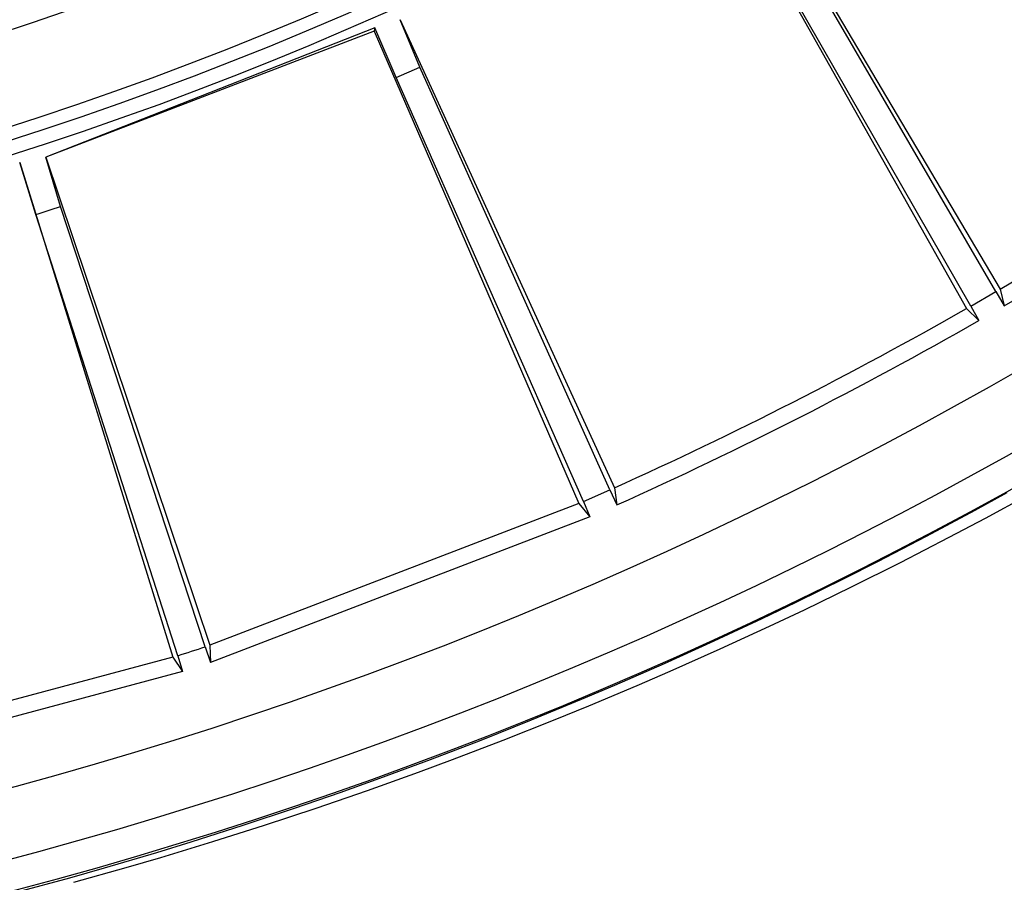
# Model space of a CAD drawing. Header units: millimetres. Extents: x -563 to -60, y -163 to 550.
# Tile 17 of 40: x -248 to -211, y -106 to -74. Entities that reach past the tile are written whole.
import ezdxf

# ---------------------------------------------------------------- set-up
doc = ezdxf.new("R2010")
doc.units = ezdxf.units.MM

# ---------------------------------------------------------------- blocks, each defined once
blk = doc.blocks.new('Stufenlinse__18', base_point=(-427.129, -85.347))
at = {"color": 7, "linetype": 'Continuous'}
blk.add_circle((-290.129, 51.653), 132.472, dxfattribs=at)
at = {"color": 1, "linetype": 'Continuous'}
for radius, start, end in [(130.01, 135, 315), (130.01, 135, 315), (129.164, 225, 45), (129.164, 225, 45), (126.604, 135, 315), (126.604, 135, 315), (125.852, 135, 292.82609), (135.963, 228.91164, 311.08836), (136.456, 228.91164, 311.08836)]:
    blk.add_arc((-290.129, 51.653), radius, start, end, dxfattribs=at)
at = {"color": 7, "linetype": 'Continuous'}
blk.add_arc((-290.129, 51.653), 137, 229.00569, 310.99431, dxfattribs=at)
blk = doc.blocks.new('Kalibbriereinheit__19', base_point=(-427.129, -85.347))
blk.add_blockref('Stufenlinse__18', (-427.129, -85.347))
blk = doc.blocks.new('Elektronikeinheit_kpl___20', base_point=(-427.129, -85.347))
blk.add_blockref('Kalibbriereinheit__19', (-427.129, -85.347))
blk = doc.blocks.new('Frontteil__27', base_point=(-456.747, -152.348))
at = {"color": 1, "linetype": 'Continuous'}
for p, q in [((-211.944, -92.324), (-210.724, -91.654)), ((-209.872, -91.715), (-211.565, -92.634)), ((-213.78, -93.307), (-211.944, -92.324)), ((-211.565, -92.634), (-212.932, -93.358)), ((-215.623, -94.264), (-213.78, -93.307)), ((-212.932, -93.358), (-214.778, -94.31)), ((-216.876, -94.899), (-215.623, -94.264)), ((-214.778, -94.31), (-216.632, -95.237)), ((-218.711, -95.803), (-216.876, -94.899)), ((-216.632, -95.237), (-218.418, -96.104)), ((-220.008, -96.426), (-218.711, -95.803)), ((-218.418, -96.104), (-219.738, -96.727)), ((-221.82, -97.273), (-220.008, -96.426)), ((-219.738, -96.727), (-221.612, -97.588)), ((-223.697, -98.122), (-221.82, -97.273)), ((-221.612, -97.588), (-223.494, -98.425)), ((-225.581, -98.946), (-223.697, -98.122)), ((-223.494, -98.425), (-224.753, -98.969)), ((-226.842, -99.482), (-225.581, -98.946)), ((-224.753, -98.969), (-226.575, -99.736)), ((-228.74, -100.266), (-226.842, -99.482)), ((-226.575, -99.736), (-227.917, -100.284)), ((-230.646, -101.026), (-228.74, -100.266)), ((-227.917, -100.284), (-229.827, -101.041)), ((-232.562, -101.761), (-230.646, -101.026)), ((-229.827, -101.041), (-231.745, -101.774)), ((-234.486, -102.473), (-232.562, -101.761)), ((-231.745, -101.774), (-233.029, -102.249)), ((-235.983, -103.008), (-234.486, -102.473)), ((-233.029, -102.249), (-234.962, -102.943)), ((-237.713, -103.606), (-235.983, -103.008)), ((-234.962, -102.943), (-236.904, -103.613)), ((-239.661, -104.254), (-237.713, -103.606)), ((-236.904, -103.613), (-238.855, -104.259)), ((-241.619, -104.877), (-239.661, -104.254)), ((-238.855, -104.259), (-240.816, -104.882)), ((-242.929, -105.28), (-241.619, -104.877)), ((-240.816, -104.882), (-242.785, -105.481)), ((-244.9, -105.863), (-242.929, -105.28)), ((-242.785, -105.481), (-244.103, -105.867)), ((-246.217, -106.238), (-244.9, -105.863)), ((-244.103, -105.867), (-246.083, -106.425)), ((-248.195, -106.778), (-246.217, -106.238))]:
    blk.add_line(p, q, dxfattribs=at)
for radius, start in [(162.615, 282.53165), (163.8, 282.08955)]:
    blk.add_arc((-290.129, 51.653), radius, start, 316.97484, dxfattribs=at)
blk = doc.blocks.new('Linsengehaeuse__55', base_point=(-448.248, -106.466))
at = {"color": 7, "linetype": 'Continuous'}
for p, q in [((-220.917, -67.158), (-210.992, -83.944)), ((-221.843, -67.692), (-212.268, -84.68)), ((-211.155, -84.039), (-219.984, -68.868)), ((-212.104, -84.587), (-220.827, -69.355)), ((-233.715, -73.741), (-225.599, -91.473)), ((-232.966, -75.54), (-233.715, -73.741)), ((-234.675, -74.045), (-247.131, -78.951)), ((-234.692, -74.176), (-247.131, -78.951)), ((-234.675, -74.045), (-234.692, -74.176)), ((-234.692, -74.176), (-226.945, -92.072)), ((-233.856, -75.936), (-234.675, -74.045)), ((-233.856, -75.936), (-232.966, -75.54)), ((-225.771, -91.55), (-232.966, -75.54)), ((-226.773, -91.996), (-233.856, -75.936)), ((-247.131, -78.951), (-240.914, -97.434)), ((-246.575, -80.818), (-247.131, -78.951)), ((-248.117, -79.153), (-242.315, -97.889)), ((-247.501, -81.119), (-248.117, -79.153)), ((-241.093, -97.493), (-246.575, -80.818)), ((-242.135, -97.832), (-247.501, -81.119)), ((-212.104, -84.587), (-211.155, -84.039)), ((-211.155, -84.039), (-210.835, -84.579)), ((-210.992, -83.944), (-210.835, -84.579)), ((-212.104, -84.587), (-211.796, -85.134)), ((-212.268, -84.68), (-211.796, -85.134)), ((-226.773, -91.996), (-225.771, -91.55)), ((-225.771, -91.55), (-225.51, -92.122)), ((-225.599, -91.473), (-225.51, -92.122)), ((-226.945, -92.072), (-240.914, -97.434)), ((-226.945, -92.072), (-226.523, -92.573)), ((-226.773, -91.996), (-226.523, -92.573)), ((-226.523, -92.573), (-240.892, -98.089)), ((-241.093, -97.493), (-240.892, -98.089)), ((-240.914, -97.434), (-240.892, -98.089)), ((-242.315, -97.889), (-256.767, -101.762)), ((-242.315, -97.889), (-241.947, -98.431)), ((-242.135, -97.832), (-241.947, -98.431)), ((-241.947, -98.431), (-256.814, -102.415))]:
    blk.add_line(p, q, dxfattribs=at)
for radius, start, end in [(160, 281.25, 351.20419), (157, 300.26879, 305.73121), (157.628, 300.20157, 305.79843), (139.447, 287.8, 288.2), (157, 294.26879, 299.73121), (157.628, 294.20157, 299.79843), (157, 287.8, 288.2)]:
    blk.add_arc((-290.129, 51.653), radius, start, end, dxfattribs=at)
blk = doc.blocks.new('Linsengehaeuse_kpl___59', base_point=(-469.229, -134.44))
blk.add_blockref('Linsengehaeuse__55', (-448.248, -106.466))
blk = doc.blocks.new('Linsengehaeuse__82', base_point=(-448.248, -106.466))
at = {"color": 7, "linetype": 'Continuous'}
for p, q in [((-220.917, -67.158), (-210.992, -83.944)), ((-221.843, -67.692), (-212.268, -84.68)), ((-211.155, -84.039), (-219.984, -68.868)), ((-212.104, -84.587), (-220.827, -69.355)), ((-233.715, -73.741), (-225.599, -91.473)), ((-232.966, -75.54), (-233.715, -73.741)), ((-234.675, -74.045), (-247.131, -78.951)), ((-234.692, -74.176), (-247.131, -78.951)), ((-234.675, -74.045), (-234.692, -74.176)), ((-234.692, -74.176), (-226.945, -92.072)), ((-233.856, -75.936), (-234.675, -74.045)), ((-233.856, -75.936), (-232.966, -75.54)), ((-225.771, -91.55), (-232.966, -75.54)), ((-226.773, -91.996), (-233.856, -75.936)), ((-247.131, -78.951), (-240.914, -97.434)), ((-246.575, -80.818), (-247.131, -78.951)), ((-248.117, -79.153), (-242.315, -97.889)), ((-247.501, -81.119), (-248.117, -79.153)), ((-241.093, -97.493), (-246.575, -80.818)), ((-242.135, -97.832), (-247.501, -81.119)), ((-212.104, -84.587), (-211.155, -84.039)), ((-211.155, -84.039), (-210.835, -84.579)), ((-210.992, -83.944), (-210.835, -84.579)), ((-212.104, -84.587), (-211.796, -85.134)), ((-212.268, -84.68), (-211.796, -85.134)), ((-226.773, -91.996), (-225.771, -91.55)), ((-225.771, -91.55), (-225.51, -92.122)), ((-225.599, -91.473), (-225.51, -92.122)), ((-226.945, -92.072), (-240.914, -97.434)), ((-226.945, -92.072), (-226.523, -92.573)), ((-226.773, -91.996), (-226.523, -92.573)), ((-226.523, -92.573), (-240.892, -98.089)), ((-241.093, -97.493), (-240.892, -98.089)), ((-240.914, -97.434), (-240.892, -98.089)), ((-242.315, -97.889), (-256.767, -101.762)), ((-242.315, -97.889), (-241.947, -98.431)), ((-242.135, -97.832), (-241.947, -98.431)), ((-241.947, -98.431), (-256.814, -102.415))]:
    blk.add_line(p, q, dxfattribs=at)
for radius, start, end in [(160, 281.25, 351.20419), (157, 300.26879, 305.73121), (157.628, 300.20157, 305.79843), (139.447, 287.8, 288.2), (157, 294.26879, 299.73121), (157.628, 294.20157, 299.79843), (157, 287.8, 288.2)]:
    blk.add_arc((-290.129, 51.653), radius, start, end, dxfattribs=at)
blk = doc.blocks.new('Linsengehaeuse_kpl_-Mot-L4_0006142__89', base_point=(-469.229, -134.44))
blk.add_blockref('Linsengehaeuse__82', (-448.248, -106.466))
blk = doc.blocks.new('Gehaeuse_kpl__90', base_point=(-469.229, -152.348))
for name, p in [('Linsengehaeuse_kpl___59', (-469.229, -134.44)), ('Linsengehaeuse_kpl_-Mot-L4_0006142__89', (-469.229, -134.44)), ('Frontteil__27', (-456.747, -152.348))]:
    blk.add_blockref(name, p)
blk = doc.blocks.new('L10-für-dxf-Internet__116', base_point=(-562.569, -163.347))
for name, p in [('Gehaeuse_kpl__90', (-469.229, -152.348)), ('Elektronikeinheit_kpl___20', (-427.129, -85.347))]:
    blk.add_blockref(name, p)
blk = doc.blocks.new('AllgA', base_point=(-118, 205))
blk.add_blockref('L10-für-dxf-Internet__116', (-562.569, -163.347))

msp = doc.modelspace()

# ---------------------------------------------------------------- block references
msp.add_blockref('AllgA', (-118, 205))

doc.saveas('drawing.dxf')
